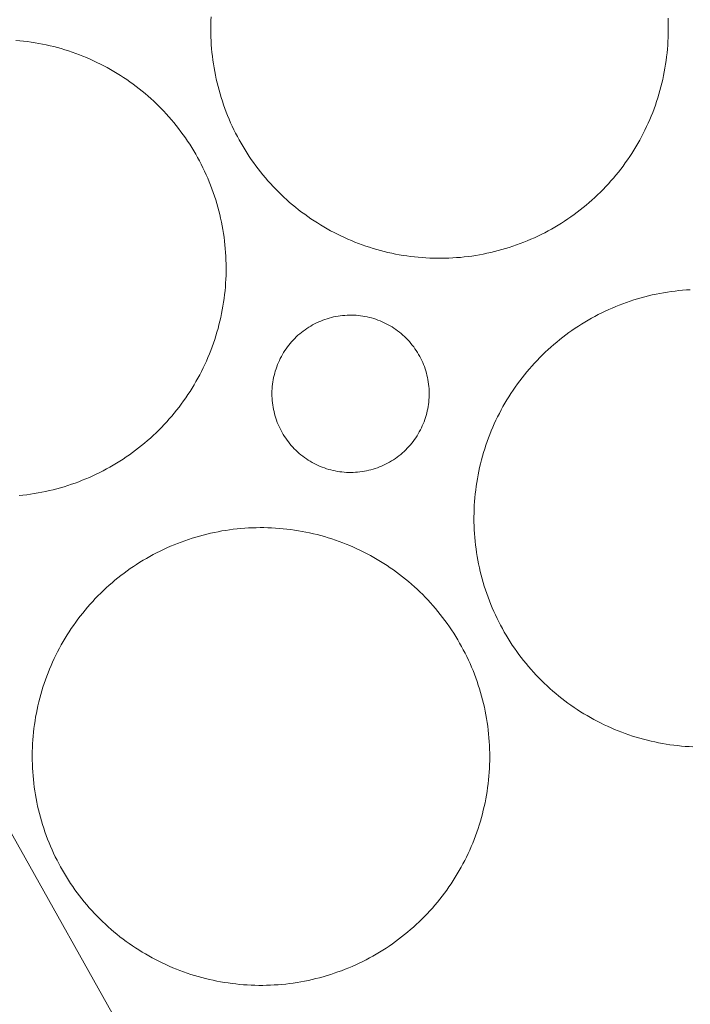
# Model space of a CAD drawing. Header units: metres. Extents: x 80938 to 82288, y 446951 to 448452.
# Tile 58 of 96: x 81626 to 81709, y 447839 to 447961. Entities that reach past the tile are written whole.
import ezdxf

# ---------------------------------------------------------------- set-up
doc = ezdxf.new("R2010")
doc.units = ezdxf.units.M
doc.header["$MEASUREMENT"] = 0
for name, color, linetype, lineweight in [('B-WE-OG-BEBOUWING_BEZINKTANK-GV', 253, 'Continuous', 35), ('B-WE-OG-BEBOUWING_OPSLAGTANK-GV', 253, 'Continuous', 35), ('B-WE-OG-TERREIN_ERF-GV', 253, 'Continuous', 18)]:
    doc.layers.add(name, color=color, linetype=linetype, lineweight=lineweight)

msp = doc.modelspace()

# ---------------------------------------------------------------- linework, layer by layer
at = {"layer": 'B-WE-OG-BEBOUWING_BEZINKTANK-GV', "linetype": 'Continuous', "lineweight": 0}
for points in [[(81649.416, 447961.187), (81649.394, 447960.711), (81649.379, 447960.235), (81649.372, 447959.758), (81649.372, 447959.603), (81649.376, 447959.127), (81649.388, 447958.65), (81649.408, 447958.174), (81649.436, 447957.699), (81649.472, 447957.223), (81649.516, 447956.749), (81649.568, 447956.275), (81649.628, 447955.803), (81649.695, 447955.331), (81649.771, 447954.861), (81649.855, 447954.392), (81649.946, 447953.924), (81650.045, 447953.458), (81650.152, 447952.994), (81650.267, 447952.532), (81650.39, 447952.071), (81650.52, 447951.613), (81650.658, 447951.157), (81650.804, 447950.703), (81650.957, 447950.252), (81651.118, 447949.804), (81651.286, 447949.358), (81651.462, 447948.915), (81651.645, 447948.475), (81651.836, 447948.038), (81652.033, 447947.605), (81652.238, 447947.175), (81652.451, 447946.748), (81652.67, 447946.326), (81652.897, 447945.906), (81653.13, 447945.491), (81653.37, 447945.08), (81653.618, 447944.672), (81653.872, 447944.269), (81654.133, 447943.871), (81654.4, 447943.476), (81654.674, 447943.087), (81654.955, 447942.702), (81655.242, 447942.321), (81655.535, 447941.946), (81655.835, 447941.575), (81656.141, 447941.21), (81656.452, 447940.85), (81656.77, 447940.495), (81657.094, 447940.145), (81657.424, 447939.801), (81657.759, 447939.463), (81658.1, 447939.13), (81658.446, 447938.803), (81658.799, 447938.482), (81659.156, 447938.167), (81659.518, 447937.858), (81659.886, 447937.555), (81660.259, 447937.258), (81660.636, 447936.967), (81661.019, 447936.683), (81661.406, 447936.406), (81661.798, 447936.135), (81662.194, 447935.87), (81662.595, 447935.612), (81663, 447935.361), (81663.409, 447935.117), (81663.822, 447934.88), (81664.239, 447934.649), (81664.66, 447934.426), (81665.084, 447934.21), (81665.513, 447934.001), (81665.944, 447933.799), (81666.379, 447933.604), (81666.817, 447933.417), (81667.258, 447933.238), (81667.703, 447933.065), (81668.15, 447932.9), (81668.599, 447932.743), (81669.052, 447932.593), (81669.506, 447932.451), (81669.963, 447932.316), (81670.423, 447932.189), (81670.884, 447932.07), (81671.347, 447931.959), (81671.812, 447931.855), (81672.279, 447931.76), (81672.747, 447931.672), (81673.217, 447931.592), (81673.688, 447931.52), (81674.16, 447931.455), (81674.633, 447931.399), (81675.107, 447931.351), (81675.582, 447931.31), (81676.057, 447931.278), (81676.533, 447931.254), (81677.009, 447931.237), (81677.486, 447931.229), (81677.962, 447931.229), (81678.438, 447931.236), (81678.915, 447931.252), (81679.39, 447931.275), (81679.866, 447931.307), (81680.341, 447931.346), (81680.815, 447931.394), (81681.288, 447931.449), (81681.76, 447931.513), (81682.231, 447931.584), (81682.701, 447931.663), (81683.169, 447931.75), (81683.636, 447931.845), (81684.102, 447931.948), (81684.565, 447932.059), (81685.027, 447932.177), (81685.486, 447932.303), (81685.943, 447932.437), (81686.398, 447932.578), (81686.851, 447932.727), (81687.301, 447932.884), (81687.748, 447933.048), (81688.192, 447933.22), (81688.634, 447933.399), (81689.072, 447933.585), (81689.508, 447933.779), (81689.94, 447933.98), (81690.368, 447934.189), (81690.793, 447934.404), (81691.214, 447934.627), (81691.632, 447934.856), (81692.045, 447935.093), (81692.455, 447935.337), (81692.86, 447935.587), (81693.261, 447935.844), (81693.658, 447936.108), (81694.05, 447936.378), (81694.438, 447936.655), (81694.821, 447936.939), (81695.199, 447937.229), (81695.572, 447937.525), (81695.94, 447937.827), (81696.303, 447938.136), (81696.661, 447938.45), (81697.014, 447938.771), (81697.361, 447939.097), (81697.702, 447939.429), (81698.038, 447939.767), (81698.368, 447940.111), (81698.693, 447940.46), (81699.011, 447940.814), (81699.324, 447941.174), (81699.63, 447941.539), (81699.93, 447941.909), (81700.224, 447942.284), (81700.512, 447942.663), (81700.793, 447943.048), (81701.068, 447943.437), (81701.336, 447943.831), (81701.598, 447944.229), (81701.852, 447944.632), (81702.1, 447945.039), (81702.341, 447945.45), (81702.576, 447945.865), (81702.803, 447946.283), (81703.023, 447946.706), (81703.236, 447947.132), (81703.442, 447947.562), (81703.64, 447947.995), (81703.831, 447948.431), (81704.015, 447948.871), (81704.192, 447949.313), (81704.361, 447949.759), (81704.522, 447950.207), (81704.676, 447950.658), (81704.823, 447951.111), (81704.962, 447951.567), (81705.093, 447952.025), (81705.216, 447952.485), (81705.332, 447952.948), (81705.44, 447953.412), (81705.54, 447953.878), (81705.632, 447954.345), (81705.716, 447954.814), (81705.793, 447955.284), (81705.861, 447955.756), (81705.922, 447956.228), (81705.975, 447956.702), (81706.019, 447957.176), (81706.056, 447957.651), (81706.085, 447958.127), (81706.106, 447958.603), (81706.118, 447959.079), (81706.123, 447959.555), (81706.12, 447960.032), (81706.109, 447960.508), (81706.09, 447960.984)], [(81625.586, 447901.813), (81626.06, 447901.861), (81626.532, 447901.917), (81627.004, 447901.981), (81627.475, 447902.053), (81627.944, 447902.133), (81628.412, 447902.221), (81628.878, 447902.317), (81629.343, 447902.42), (81629.805, 447902.531), (81630.266, 447902.65), (81630.725, 447902.777), (81631.182, 447902.911), (81631.636, 447903.054), (81632.088, 447903.203), (81632.537, 447903.361), (81632.984, 447903.525), (81633.427, 447903.698), (81633.868, 447903.877), (81634.306, 447904.065), (81634.74, 447904.259), (81635.171, 447904.461), (81635.599, 447904.67), (81636.023, 447904.886), (81636.444, 447905.109), (81636.86, 447905.339), (81637.273, 447905.576), (81637.681, 447905.82), (81638.086, 447906.071), (81638.486, 447906.329), (81638.882, 447906.593), (81639.273, 447906.864), (81639.66, 447907.142), (81640.042, 447907.426), (81640.419, 447907.716), (81640.791, 447908.013), (81641.159, 447908.316), (81641.521, 447908.625), (81641.877, 447908.94), (81642.229, 447909.261), (81642.575, 447909.588), (81642.915, 447909.92), (81643.25, 447910.259), (81643.579, 447910.603), (81643.903, 447910.952), (81644.22, 447911.307), (81644.531, 447911.667), (81644.837, 447912.032), (81645.136, 447912.402), (81645.429, 447912.778), (81645.715, 447913.158), (81645.995, 447913.543), (81646.269, 447913.932), (81646.536, 447914.326), (81646.796, 447914.725), (81647.049, 447915.128), (81647.296, 447915.535), (81647.536, 447915.946), (81647.769, 447916.361), (81647.995, 447916.78), (81648.214, 447917.203), (81648.425, 447917.629), (81648.63, 447918.059), (81648.827, 447918.492), (81649.017, 447918.929), (81649.2, 447919.368), (81649.375, 447919.811), (81649.543, 447920.256), (81649.703, 447920.704), (81649.855, 447921.155), (81650, 447921.609), (81650.138, 447922.064), (81650.267, 447922.522), (81650.389, 447922.982), (81650.504, 447923.444), (81650.61, 447923.908), (81650.709, 447924.374), (81650.8, 447924.841), (81650.883, 447925.31), (81650.958, 447925.78), (81651.025, 447926.251), (81651.084, 447926.723), (81651.135, 447927.197), (81651.179, 447927.671), (81651.214, 447928.146), (81651.242, 447928.621), (81651.261, 447929.096), (81651.272, 447929.572), (81651.276, 447930.048), (81651.271, 447930.524), (81651.258, 447931), (81651.238, 447931.475), (81651.209, 447931.951), (81651.173, 447932.425), (81651.128, 447932.899), (81651.076, 447933.372), (81651.015, 447933.844), (81650.947, 447934.315), (81650.871, 447934.785), (81650.786, 447935.254), (81650.694, 447935.721), (81650.595, 447936.186), (81650.487, 447936.65), (81650.372, 447937.112), (81650.248, 447937.571), (81650.117, 447938.029), (81649.979, 447938.484), (81649.833, 447938.937), (81649.679, 447939.388), (81649.517, 447939.836), (81649.349, 447940.281), (81649.172, 447940.723), (81648.989, 447941.162), (81648.797, 447941.598), (81648.599, 447942.031), (81648.394, 447942.46), (81648.181, 447942.886), (81647.961, 447943.308), (81647.734, 447943.726), (81647.5, 447944.141), (81647.259, 447944.551), (81647.011, 447944.958), (81646.757, 447945.36), (81646.495, 447945.758), (81646.227, 447946.151), (81645.953, 447946.54), (81645.672, 447946.924), (81645.384, 447947.304), (81645.091, 447947.678), (81644.791, 447948.048), (81644.484, 447948.412), (81644.172, 447948.771), (81643.854, 447949.125), (81643.53, 447949.474), (81643.2, 447949.817), (81642.98, 447950.039), (81642.641, 447950.373), (81642.296, 447950.701), (81641.945, 447951.023), (81641.589, 447951.339), (81641.228, 447951.649), (81640.862, 447951.953), (81640.491, 447952.251), (81640.115, 447952.543), (81639.734, 447952.828), (81639.348, 447953.107), (81638.957, 447953.379), (81638.562, 447953.645), (81638.163, 447953.904), (81637.759, 447954.156), (81637.352, 447954.401), (81636.94, 447954.64), (81636.524, 447954.871), (81636.104, 447955.096), (81635.681, 447955.313), (81635.253, 447955.524), (81634.823, 447955.727), (81634.389, 447955.923), (81633.952, 447956.111), (81633.512, 447956.292), (81633.069, 447956.466), (81632.623, 447956.632), (81632.174, 447956.791), (81631.723, 447956.942), (81631.269, 447957.086), (81630.813, 447957.222), (81630.354, 447957.35), (81629.894, 447957.47), (81629.431, 447957.583), (81628.967, 447957.688), (81628.501, 447957.785), (81628.034, 447957.875), (81627.565, 447957.956), (81627.094, 447958.03), (81626.623, 447958.095), (81626.15, 447958.153), (81625.677, 447958.203), (81625.203, 447958.245)], [(81708.859, 447927.338), (81708.383, 447927.308), (81707.908, 447927.27), (81707.434, 447927.225), (81706.961, 447927.171), (81706.488, 447927.109), (81706.017, 447927.04), (81705.547, 447926.962), (81705.078, 447926.877), (81704.611, 447926.784), (81704.145, 447926.683), (81703.681, 447926.574), (81703.219, 447926.457), (81702.759, 447926.333), (81702.302, 447926.201), (81701.846, 447926.061), (81701.393, 447925.914), (81700.942, 447925.759), (81700.495, 447925.597), (81700.049, 447925.427), (81699.607, 447925.249), (81699.168, 447925.064), (81698.732, 447924.872), (81698.299, 447924.673), (81697.87, 447924.466), (81697.444, 447924.252), (81697.022, 447924.031), (81696.604, 447923.803), (81696.19, 447923.568), (81695.779, 447923.326), (81695.373, 447923.077), (81694.971, 447922.822), (81694.573, 447922.56), (81694.18, 447922.291), (81693.791, 447922.015), (81693.407, 447921.733), (81693.028, 447921.445), (81692.653, 447921.15), (81692.284, 447920.849), (81691.92, 447920.542), (81691.561, 447920.229), (81691.207, 447919.909), (81690.859, 447919.584), (81690.516, 447919.253), (81690.179, 447918.917), (81689.847, 447918.574), (81689.521, 447918.227), (81689.202, 447917.874), (81688.888, 447917.515), (81688.58, 447917.151), (81688.278, 447916.783), (81687.983, 447916.409), (81687.694, 447916.03), (81687.411, 447915.646), (81687.135, 447915.258), (81686.865, 447914.865), (81686.602, 447914.468), (81686.346, 447914.067), (81686.097, 447913.661), (81685.854, 447913.251), (81685.618, 447912.837), (81685.389, 447912.419), (81685.168, 447911.997), (81684.953, 447911.572), (81684.746, 447911.143), (81684.545, 447910.71), (81684.353, 447910.275), (81684.167, 447909.836), (81683.989, 447909.394), (81683.818, 447908.949), (81683.655, 447908.501), (81683.499, 447908.051), (81683.351, 447907.598), (81683.21, 447907.143), (81683.078, 447906.686), (81682.953, 447906.226), (81682.835, 447905.764), (81682.725, 447905.3), (81682.624, 447904.835), (81682.53, 447904.368), (81682.444, 447903.899), (81682.365, 447903.429), (81682.295, 447902.958), (81682.233, 447902.486), (81682.178, 447902.012), (81682.131, 447901.538), (81682.093, 447901.063), (81682.062, 447900.588), (81682.04, 447900.112), (81682.025, 447899.636), (81682.018, 447899.159), (81682.018, 447899.004), (81682.022, 447898.528), (81682.034, 447898.051), (81682.054, 447897.575), (81682.082, 447897.1), (81682.118, 447896.624), (81682.162, 447896.15), (81682.214, 447895.677), (81682.274, 447895.204), (81682.341, 447894.732), (81682.417, 447894.262), (81682.501, 447893.793), (81682.592, 447893.325), (81682.691, 447892.859), (81682.798, 447892.395), (81682.913, 447891.933), (81683.036, 447891.472), (81683.166, 447891.014), (81683.304, 447890.558), (81683.45, 447890.104), (81683.603, 447889.653), (81683.764, 447889.205), (81683.932, 447888.759), (81684.108, 447888.316), (81684.291, 447887.876), (81684.481, 447887.439), (81684.679, 447887.006), (81684.884, 447886.576), (81685.097, 447886.149), (81685.316, 447885.726), (81685.542, 447885.307), (81685.776, 447884.892), (81686.016, 447884.481), (81686.264, 447884.073), (81686.518, 447883.67), (81686.778, 447883.271), (81687.046, 447882.877), (81687.32, 447882.488), (81687.6, 447882.102), (81687.887, 447881.722), (81688.181, 447881.347), (81688.48, 447880.976), (81688.786, 447880.611), (81689.098, 447880.251), (81689.416, 447879.896), (81689.74, 447879.546), (81690.069, 447879.202), (81690.405, 447878.864), (81690.746, 447878.531), (81691.092, 447878.204), (81691.444, 447877.883), (81691.801, 447877.567), (81692.164, 447877.258), (81692.532, 447876.955), (81692.904, 447876.659), (81693.282, 447876.368), (81693.664, 447876.084), (81694.052, 447875.806), (81694.443, 447875.535), (81694.84, 447875.271), (81695.24, 447875.013), (81695.645, 447874.762), (81696.054, 447874.518), (81696.468, 447874.28), (81696.885, 447874.05), (81697.305, 447873.827), (81697.73, 447873.61), (81698.158, 447873.401), (81698.59, 447873.199), (81699.025, 447873.005), (81699.463, 447872.818), (81699.904, 447872.638), (81700.348, 447872.466), (81700.795, 447872.301), (81701.245, 447872.143), (81701.697, 447871.993), (81702.152, 447871.851), (81702.609, 447871.717), (81703.068, 447871.59), (81703.529, 447871.471), (81703.993, 447871.359), (81704.458, 447871.256), (81704.924, 447871.16), (81705.393, 447871.072), (81705.862, 447870.992), (81706.333, 447870.92), (81706.805, 447870.856), (81707.279, 447870.799), (81707.753, 447870.751), (81708.227, 447870.711), (81708.703, 447870.678), (81709.179, 447870.654)]]:
    msp.add_lwpolyline(points, dxfattribs=at)
msp.add_lwpolyline([(81655.965, 447897.832), (81655.489, 447897.834), (81655.012, 447897.828), (81654.536, 447897.815), (81654.06, 447897.793), (81653.584, 447897.763), (81653.109, 447897.725), (81652.635, 447897.679), (81652.162, 447897.626), (81651.689, 447897.564), (81651.218, 447897.495), (81650.748, 447897.417), (81650.279, 447897.332), (81649.812, 447897.239), (81649.346, 447897.138), (81648.882, 447897.029), (81648.42, 447896.912), (81647.96, 447896.788), (81647.503, 447896.656), (81647.047, 447896.516), (81646.594, 447896.369), (81646.143, 447896.214), (81645.696, 447896.051), (81645.25, 447895.881), (81644.808, 447895.704), (81644.369, 447895.519), (81643.933, 447895.327), (81643.5, 447895.128), (81643.071, 447894.921), (81642.645, 447894.707), (81642.223, 447894.486), (81641.805, 447894.258), (81641.39, 447894.023), (81640.98, 447893.781), (81640.574, 447893.532), (81640.172, 447893.277), (81639.774, 447893.014), (81639.38, 447892.745), (81638.992, 447892.47), (81638.608, 447892.188), (81638.229, 447891.899), (81637.854, 447891.605), (81637.485, 447891.304), (81637.12, 447890.997), (81636.762, 447890.683), (81636.408, 447890.364), (81636.059, 447890.039), (81635.717, 447889.708), (81635.379, 447889.372), (81635.048, 447889.029), (81634.722, 447888.681), (81634.402, 447888.328), (81634.089, 447887.97), (81633.781, 447887.606), (81633.479, 447887.237), (81633.184, 447886.863), (81632.895, 447886.485), (81632.612, 447886.101), (81632.336, 447885.713), (81632.066, 447885.32), (81631.803, 447884.923), (81631.547, 447884.521), (81631.297, 447884.115), (81631.054, 447883.705), (81630.819, 447883.291), (81630.59, 447882.873), (81630.368, 447882.452), (81630.154, 447882.026), (81629.946, 447881.597), (81629.746, 447881.165), (81629.553, 447880.729), (81629.367, 447880.291), (81629.189, 447879.849), (81629.018, 447879.404), (81628.855, 447878.956), (81628.699, 447878.506), (81628.551, 447878.053), (81628.411, 447877.598), (81628.278, 447877.14), (81628.153, 447876.681), (81628.035, 447876.219), (81627.926, 447875.755), (81627.824, 447875.29), (81627.73, 447874.823), (81627.644, 447874.354), (81627.565, 447873.884), (81627.495, 447873.413), (81627.433, 447872.94), (81627.378, 447872.467), (81627.332, 447871.993), (81627.293, 447871.518), (81627.262, 447871.042), (81627.24, 447870.567), (81627.225, 447870.09), (81627.218, 447869.614), (81627.218, 447869.457), (81627.222, 447868.981), (81627.234, 447868.504), (81627.254, 447868.028), (81627.282, 447867.553), (81627.318, 447867.078), (81627.362, 447866.603), (81627.414, 447866.129), (81627.474, 447865.657), (81627.541, 447865.185), (81627.617, 447864.715), (81627.701, 447864.246), (81627.792, 447863.778), (81627.891, 447863.312), (81627.998, 447862.848), (81628.113, 447862.385), (81628.236, 447861.925), (81628.366, 447861.467), (81628.504, 447861.01), (81628.65, 447860.557), (81628.803, 447860.106), (81628.964, 447859.657), (81629.132, 447859.212), (81629.308, 447858.769), (81629.491, 447858.329), (81629.681, 447857.892), (81629.879, 447857.459), (81630.084, 447857.028), (81630.297, 447856.602), (81630.516, 447856.179), (81630.742, 447855.76), (81630.976, 447855.345), (81631.216, 447854.933), (81631.464, 447854.526), (81631.718, 447854.123), (81631.979, 447853.724), (81632.246, 447853.33), (81632.52, 447852.94), (81632.801, 447852.555), (81633.088, 447852.174), (81633.381, 447851.799), (81633.681, 447851.429), (81633.986, 447851.063), (81634.298, 447850.703), (81634.616, 447850.348), (81634.94, 447849.999), (81635.269, 447849.655), (81635.605, 447849.316), (81635.946, 447848.983), (81636.292, 447848.656), (81636.644, 447848.335), (81637.001, 447848.02), (81637.364, 447847.711), (81637.732, 447847.408), (81638.104, 447847.111), (81638.482, 447846.82), (81638.865, 447846.536), (81639.252, 447846.258), (81639.644, 447845.987), (81640.04, 447845.723), (81640.44, 447845.465), (81640.845, 447845.214), (81641.255, 447844.97), (81641.668, 447844.732), (81642.085, 447844.502), (81642.506, 447844.279), (81642.93, 447844.063), (81643.358, 447843.853), (81643.79, 447843.652), (81644.225, 447843.457), (81644.663, 447843.27), (81645.104, 447843.09), (81645.548, 447842.917), (81645.995, 447842.753), (81646.445, 447842.595), (81646.897, 447842.445), (81647.352, 447842.303), (81647.809, 447842.168), (81648.268, 447842.042), (81648.73, 447841.922), (81649.193, 447841.811), (81649.658, 447841.707), (81650.125, 447841.612), (81650.593, 447841.524), (81651.063, 447841.444), (81651.534, 447841.372), (81652.006, 447841.307), (81652.479, 447841.251), (81652.953, 447841.203), (81653.428, 447841.162), (81653.903, 447841.13), (81654.379, 447841.105), (81654.855, 447841.089), (81655.332, 447841.081), (81655.808, 447841.08), (81656.284, 447841.088), (81656.76, 447841.103), (81657.236, 447841.127), (81657.712, 447841.158), (81658.187, 447841.198), (81658.661, 447841.245), (81659.134, 447841.301), (81659.606, 447841.364), (81660.077, 447841.435), (81660.547, 447841.515), (81661.016, 447841.602), (81661.483, 447841.697), (81661.948, 447841.799), (81662.411, 447841.91), (81662.873, 447842.028), (81663.332, 447842.154), (81663.79, 447842.288), (81664.245, 447842.429), (81664.697, 447842.578), (81665.147, 447842.735), (81665.594, 447842.899), (81666.039, 447843.071), (81666.48, 447843.25), (81666.919, 447843.436), (81667.354, 447843.63), (81667.786, 447843.831), (81668.215, 447844.04), (81668.64, 447844.255), (81669.061, 447844.477), (81669.478, 447844.707), (81669.892, 447844.944), (81670.302, 447845.187), (81670.707, 447845.438), (81671.108, 447845.695), (81671.505, 447845.958), (81671.897, 447846.229), (81672.285, 447846.506), (81672.668, 447846.789), (81673.046, 447847.079), (81673.419, 447847.375), (81673.787, 447847.678), (81674.15, 447847.986), (81674.508, 447848.301), (81674.861, 447848.621), (81675.208, 447848.948), (81675.55, 447849.28), (81675.885, 447849.618), (81676.216, 447849.961), (81676.54, 447850.31), (81676.859, 447850.664), (81677.171, 447851.024), (81677.478, 447851.389), (81677.778, 447851.759), (81678.072, 447852.134), (81678.36, 447852.514), (81678.641, 447852.898), (81678.916, 447853.287), (81679.184, 447853.681), (81679.445, 447854.08), (81679.7, 447854.482), (81679.948, 447854.889), (81680.189, 447855.3), (81680.424, 447855.715), (81680.651, 447856.133), (81680.871, 447856.556), (81681.084, 447856.982), (81681.29, 447857.412), (81681.488, 447857.845), (81681.68, 447858.281), (81681.864, 447858.721), (81682.04, 447859.163), (81682.209, 447859.609), (81682.371, 447860.057), (81682.525, 447860.508), (81682.671, 447860.961), (81682.81, 447861.417), (81682.941, 447861.875), (81683.065, 447862.335), (81683.181, 447862.798), (81683.288, 447863.262), (81683.389, 447863.728), (81683.481, 447864.195), (81683.565, 447864.664), (81683.642, 447865.134), (81683.71, 447865.606), (81683.771, 447866.078), (81683.824, 447866.552), (81683.869, 447867.026), (81683.905, 447867.501), (81683.934, 447867.977), (81683.955, 447868.453), (81683.968, 447868.929), (81683.973, 447869.405), (81683.97, 447869.882), (81683.959, 447870.358), (81683.939, 447870.834), (81683.912, 447871.31), (81683.877, 447871.785), (81683.834, 447872.26), (81683.783, 447872.734), (81683.724, 447873.206), (81683.657, 447873.678), (81683.582, 447874.148), (81683.5, 447874.618), (81683.409, 447875.085), (81683.311, 447875.552), (81683.204, 447876.016), (81683.09, 447876.479), (81682.969, 447876.939), (81682.839, 447877.398), (81682.702, 447877.854), (81682.557, 447878.308), (81682.405, 447878.76), (81682.245, 447879.208), (81682.077, 447879.655), (81681.902, 447880.098), (81681.72, 447880.538), (81681.53, 447880.975), (81681.333, 447881.409), (81681.129, 447881.839), (81680.917, 447882.266), (81680.699, 447882.689), (81680.473, 447883.109), (81680.24, 447883.525), (81680.001, 447883.937), (81679.754, 447884.344), (81679.501, 447884.748), (81679.241, 447885.147), (81678.974, 447885.542), (81678.701, 447885.932), (81678.421, 447886.318), (81678.134, 447886.698), (81677.842, 447887.074), (81677.543, 447887.446), (81677.238, 447887.812), (81676.926, 447888.172), (81676.609, 447888.528), (81676.286, 447888.878), (81675.957, 447889.223), (81675.661, 447889.523), (81675.321, 447889.857), (81674.976, 447890.185), (81674.625, 447890.508), (81674.269, 447890.824), (81673.908, 447891.135), (81673.541, 447891.439), (81673.17, 447891.738), (81672.793, 447892.029), (81672.412, 447892.315), (81672.025, 447892.594), (81671.635, 447892.867), (81671.239, 447893.133), (81670.84, 447893.392), (81670.436, 447893.645), (81670.027, 447893.89), (81669.615, 447894.129), (81669.199, 447894.361), (81668.779, 447894.586), (81668.355, 447894.804), (81667.928, 447895.014), (81667.497, 447895.218), (81667.063, 447895.414), (81666.625, 447895.603), (81666.185, 447895.784), (81665.741, 447895.959), (81665.295, 447896.125), (81664.846, 447896.284), (81664.394, 447896.436), (81663.94, 447896.58), (81663.483, 447896.716), (81663.025, 447896.845), (81662.564, 447896.965), (81662.101, 447897.078), (81661.636, 447897.184), (81661.17, 447897.281), (81660.702, 447897.371), (81660.232, 447897.453), (81659.762, 447897.527), (81659.29, 447897.593), (81658.817, 447897.651), (81658.343, 447897.701), (81657.869, 447897.743), (81657.393, 447897.777), (81656.918, 447897.804), (81656.442, 447897.822)], close=True, dxfattribs=at)
at = {"layer": 'B-WE-OG-BEBOUWING_OPSLAGTANK-GV', "linetype": 'Continuous', "lineweight": 0}
msp.add_lwpolyline([(81667.108, 447924.172), (81666.828, 447924.179), (81666.549, 447924.179), (81666.27, 447924.17), (81665.991, 447924.154), (81665.713, 447924.129), (81665.436, 447924.097), (81665.159, 447924.056), (81664.884, 447924.008), (81664.611, 447923.951), (81664.339, 447923.887), (81664.069, 447923.815), (81663.801, 447923.736), (81663.536, 447923.649), (81663.273, 447923.554), (81663.013, 447923.452), (81662.756, 447923.342), (81662.502, 447923.225), (81662.252, 447923.101), (81662.005, 447922.97), (81661.763, 447922.832), (81661.524, 447922.687), (81661.29, 447922.535), (81661.06, 447922.376), (81660.834, 447922.211), (81660.614, 447922.04), (81660.398, 447921.862), (81660.188, 447921.678), (81659.983, 447921.488), (81659.784, 447921.293), (81659.59, 447921.091), (81659.402, 447920.885), (81659.22, 447920.673), (81659.044, 447920.456), (81658.875, 447920.234), (81658.712, 447920.007), (81658.555, 447919.776), (81658.405, 447919.54), (81658.262, 447919.3), (81658.126, 447919.056), (81657.997, 447918.808), (81657.876, 447918.557), (81657.761, 447918.302), (81657.654, 447918.045), (81657.554, 447917.784), (81657.461, 447917.52), (81657.377, 447917.254), (81657.299, 447916.985), (81657.23, 447916.715), (81657.168, 447916.442), (81657.115, 447916.168), (81657.069, 447915.893), (81657.031, 447915.616), (81657.001, 447915.338), (81656.979, 447915.06), (81656.964, 447914.781), (81656.958, 447914.502), (81656.958, 447914.427), (81656.962, 447914.148), (81656.974, 447913.869), (81656.994, 447913.59), (81657.022, 447913.312), (81657.058, 447913.035), (81657.102, 447912.759), (81657.153, 447912.485), (81657.213, 447912.212), (81657.28, 447911.941), (81657.355, 447911.672), (81657.438, 447911.405), (81657.528, 447911.141), (81657.626, 447910.879), (81657.732, 447910.62), (81657.844, 447910.365), (81657.964, 447910.113), (81658.091, 447909.864), (81658.226, 447909.619), (81658.367, 447909.378), (81658.515, 447909.141), (81658.67, 447908.908), (81658.831, 447908.68), (81658.999, 447908.457), (81659.173, 447908.239), (81659.353, 447908.025), (81659.54, 447907.817), (81659.732, 447907.615), (81659.93, 447907.418), (81660.133, 447907.226), (81660.342, 447907.041), (81660.556, 447906.861), (81660.775, 447906.688), (81660.999, 447906.522), (81661.228, 447906.361), (81661.462, 447906.208), (81661.699, 447906.061), (81661.941, 447905.92), (81662.186, 447905.787), (81662.435, 447905.661), (81662.688, 447905.543), (81662.944, 447905.431), (81663.203, 447905.327), (81663.466, 447905.23), (81663.73, 447905.141), (81663.997, 447905.059), (81664.267, 447904.986), (81664.538, 447904.919), (81664.811, 447904.861), (81665.086, 447904.811), (81665.362, 447904.768), (81665.639, 447904.733), (81665.917, 447904.707), (81666.196, 447904.688), (81666.475, 447904.677), (81666.754, 447904.674), (81667.034, 447904.68), (81667.313, 447904.693), (81667.591, 447904.714), (81667.869, 447904.743), (81668.146, 447904.78), (81668.422, 447904.826), (81668.696, 447904.878), (81668.968, 447904.939), (81669.239, 447905.008), (81669.508, 447905.084), (81669.774, 447905.168), (81670.038, 447905.259), (81670.299, 447905.358), (81670.558, 447905.465), (81670.813, 447905.579), (81671.064, 447905.7), (81671.313, 447905.828), (81671.557, 447905.963), (81671.797, 447906.106), (81672.034, 447906.255), (81672.265, 447906.411), (81672.493, 447906.573), (81672.715, 447906.742), (81672.933, 447906.917), (81673.145, 447907.098), (81673.353, 447907.285), (81673.554, 447907.478), (81673.751, 447907.677), (81673.941, 447907.881), (81674.126, 447908.091), (81674.304, 447908.306), (81674.476, 447908.526), (81674.642, 447908.751), (81674.801, 447908.98), (81674.954, 447909.214), (81675.1, 447909.452), (81675.239, 447909.695), (81675.371, 447909.941), (81675.496, 447910.191), (81675.613, 447910.444), (81675.724, 447910.701), (81675.827, 447910.96), (81675.922, 447911.223), (81676.01, 447911.488), (81676.091, 447911.755), (81676.163, 447912.025), (81676.228, 447912.297), (81676.286, 447912.57), (81676.335, 447912.845), (81676.376, 447913.121), (81676.409, 447913.398), (81676.435, 447913.677), (81676.453, 447913.955), (81676.462, 447914.235), (81676.464, 447914.514), (81676.457, 447914.793), (81676.443, 447915.072), (81676.42, 447915.35), (81676.39, 447915.628), (81676.351, 447915.905), (81676.305, 447916.18), (81676.251, 447916.454), (81676.189, 447916.727), (81676.119, 447916.997), (81676.042, 447917.266), (81675.957, 447917.532), (81675.864, 447917.795), (81675.764, 447918.056), (81675.656, 447918.314), (81675.541, 447918.568), (81675.419, 447918.819), (81675.29, 447919.067), (81675.153, 447919.311), (81675.01, 447919.55), (81674.86, 447919.786), (81674.703, 447920.017), (81674.54, 447920.244), (81674.37, 447920.466), (81674.194, 447920.682), (81674.012, 447920.894), (81673.823, 447921.1), (81673.63, 447921.301), (81673.607, 447921.324), (81673.407, 447921.519), (81673.201, 447921.707), (81672.99, 447921.89), (81672.773, 447922.067), (81672.552, 447922.238), (81672.326, 447922.402), (81672.095, 447922.559), (81671.86, 447922.71), (81671.621, 447922.854), (81671.378, 447922.991), (81671.131, 447923.121), (81670.88, 447923.244), (81670.626, 447923.36), (81670.368, 447923.469), (81670.108, 447923.57), (81669.845, 447923.663), (81669.579, 447923.749), (81669.311, 447923.827), (81669.04, 447923.898), (81668.768, 447923.961), (81668.494, 447924.016), (81668.219, 447924.063), (81667.943, 447924.102), (81667.665, 447924.133), (81667.387, 447924.157)], close=True, dxfattribs=at)
at = {"layer": 'B-WE-OG-TERREIN_ERF-GV', "linetype": 'Continuous', "lineweight": 0}
for points in [[(81660.38, 448061.909), (81620.331, 448041.644), (81593.311, 448047.273), (81589.611, 448027.49), (81552.94, 448009.315), (81543.558, 448004.467), (81573.723, 447950.669), (81584.322, 447956.416), (81593.156, 447940.126), (81582.787, 447934.504), (81680.618, 447760.028), (81713.068, 447777.738), (81760.37, 447803.271), (81762.15, 447877.629), (81724.836, 447941.321)], [(81659.983, 447921.488), (81660.188, 447921.678), (81660.398, 447921.862), (81660.614, 447922.04), (81660.834, 447922.211), (81661.06, 447922.376), (81661.29, 447922.535), (81661.524, 447922.687), (81661.763, 447922.832), (81662.005, 447922.97), (81662.252, 447923.101), (81662.502, 447923.225), (81662.756, 447923.342), (81663.013, 447923.452), (81663.273, 447923.554), (81663.536, 447923.649), (81663.801, 447923.736), (81664.069, 447923.815), (81664.339, 447923.887), (81664.611, 447923.951), (81664.884, 447924.008), (81665.159, 447924.056), (81665.436, 447924.097), (81665.713, 447924.129), (81665.991, 447924.154), (81666.27, 447924.17), (81666.549, 447924.179), (81666.828, 447924.179), (81667.108, 447924.172), (81667.387, 447924.157), (81667.665, 447924.133), (81667.943, 447924.102), (81668.219, 447924.063), (81668.494, 447924.016), (81668.768, 447923.961), (81669.04, 447923.898), (81669.311, 447923.827), (81669.579, 447923.749), (81669.845, 447923.663), (81670.108, 447923.57), (81670.368, 447923.469), (81670.626, 447923.36), (81670.88, 447923.244), (81671.131, 447923.121), (81671.378, 447922.991), (81671.621, 447922.854), (81671.86, 447922.71), (81672.095, 447922.559), (81672.326, 447922.402), (81672.552, 447922.238), (81672.773, 447922.067), (81672.99, 447921.89), (81673.201, 447921.707), (81673.407, 447921.519), (81673.607, 447921.324), (81673.63, 447921.301), (81673.823, 447921.1), (81674.012, 447920.894), (81674.194, 447920.682), (81674.37, 447920.466), (81674.54, 447920.244), (81674.703, 447920.017), (81674.86, 447919.786), (81675.01, 447919.55), (81675.153, 447919.311), (81675.29, 447919.067), (81675.419, 447918.819), (81675.541, 447918.568), (81675.656, 447918.314), (81675.764, 447918.056), (81675.864, 447917.795), (81675.957, 447917.532), (81676.042, 447917.266), (81676.119, 447916.997), (81676.189, 447916.727), (81676.251, 447916.454), (81676.305, 447916.18), (81676.351, 447915.905), (81676.39, 447915.628), (81676.42, 447915.35), (81676.443, 447915.072), (81676.457, 447914.793), (81676.464, 447914.514), (81676.462, 447914.235), (81676.453, 447913.955), (81676.435, 447913.677), (81676.409, 447913.398), (81676.376, 447913.121), (81676.335, 447912.845), (81676.286, 447912.57), (81676.228, 447912.297), (81676.163, 447912.025), (81676.091, 447911.755), (81676.01, 447911.488), (81675.922, 447911.223), (81675.827, 447910.96), (81675.724, 447910.701), (81675.613, 447910.444), (81675.496, 447910.191), (81675.371, 447909.941), (81675.239, 447909.695), (81675.1, 447909.452), (81674.954, 447909.214), (81674.801, 447908.98), (81674.642, 447908.751), (81674.476, 447908.526), (81674.304, 447908.306), (81674.126, 447908.091), (81673.941, 447907.881), (81673.751, 447907.677), (81673.554, 447907.478), (81673.353, 447907.285), (81673.145, 447907.098), (81672.933, 447906.917), (81672.715, 447906.742), (81672.493, 447906.573), (81672.265, 447906.411), (81672.034, 447906.255), (81671.797, 447906.106), (81671.557, 447905.963), (81671.313, 447905.828), (81671.064, 447905.7), (81670.813, 447905.579), (81670.558, 447905.465), (81670.299, 447905.358), (81670.038, 447905.259), (81669.774, 447905.168), (81669.508, 447905.084), (81669.239, 447905.008), (81668.968, 447904.939), (81668.696, 447904.878), (81668.422, 447904.826), (81668.146, 447904.78), (81667.869, 447904.743), (81667.591, 447904.714), (81667.313, 447904.693), (81667.034, 447904.68), (81666.754, 447904.674), (81666.475, 447904.677), (81666.196, 447904.688), (81665.917, 447904.707), (81665.639, 447904.733), (81665.362, 447904.768), (81665.086, 447904.811), (81664.811, 447904.861), (81664.538, 447904.919), (81664.267, 447904.986), (81663.997, 447905.059), (81663.73, 447905.141), (81663.466, 447905.23), (81663.203, 447905.327), (81662.944, 447905.431), (81662.688, 447905.543), (81662.435, 447905.661), (81662.186, 447905.787), (81661.941, 447905.92), (81661.699, 447906.061), (81661.462, 447906.208), (81661.228, 447906.361), (81660.999, 447906.522), (81660.775, 447906.688), (81660.556, 447906.861), (81660.342, 447907.041), (81660.133, 447907.226), (81659.93, 447907.418), (81659.732, 447907.615), (81659.54, 447907.817), (81659.353, 447908.025), (81659.173, 447908.239), (81658.999, 447908.457), (81658.831, 447908.68), (81658.67, 447908.908), (81658.515, 447909.141), (81658.367, 447909.378), (81658.226, 447909.619), (81658.091, 447909.864), (81657.964, 447910.113), (81657.844, 447910.365), (81657.732, 447910.62), (81657.626, 447910.879), (81657.528, 447911.141), (81657.438, 447911.405), (81657.355, 447911.672), (81657.28, 447911.941), (81657.213, 447912.212), (81657.153, 447912.485), (81657.102, 447912.759), (81657.058, 447913.035), (81657.022, 447913.312), (81656.994, 447913.59), (81656.974, 447913.869), (81656.962, 447914.148), (81656.958, 447914.427), (81656.958, 447914.502), (81656.964, 447914.781), (81656.979, 447915.06), (81657.001, 447915.338), (81657.031, 447915.616), (81657.069, 447915.893), (81657.115, 447916.168), (81657.168, 447916.442), (81657.23, 447916.715), (81657.299, 447916.985), (81657.377, 447917.254), (81657.461, 447917.52), (81657.554, 447917.784), (81657.654, 447918.045), (81657.761, 447918.302), (81657.876, 447918.557), (81657.997, 447918.808), (81658.126, 447919.056), (81658.262, 447919.3), (81658.405, 447919.54), (81658.555, 447919.776), (81658.712, 447920.007), (81658.875, 447920.234), (81659.044, 447920.456), (81659.22, 447920.673), (81659.402, 447920.885), (81659.59, 447921.091), (81659.784, 447921.293)], [(81660.547, 447841.515), (81660.077, 447841.435), (81659.606, 447841.364), (81659.134, 447841.301), (81658.661, 447841.245), (81658.187, 447841.198), (81657.712, 447841.158), (81657.236, 447841.127), (81656.76, 447841.103), (81656.284, 447841.088), (81655.808, 447841.08), (81655.332, 447841.081), (81654.855, 447841.089), (81654.379, 447841.105), (81653.903, 447841.13), (81653.428, 447841.162), (81652.953, 447841.203), (81652.479, 447841.251), (81652.006, 447841.307), (81651.534, 447841.372), (81651.063, 447841.444), (81650.593, 447841.524), (81650.125, 447841.612), (81649.658, 447841.707), (81649.193, 447841.811), (81648.73, 447841.922), (81648.268, 447842.042), (81647.809, 447842.168), (81647.352, 447842.303), (81646.897, 447842.445), (81646.445, 447842.595), (81645.995, 447842.753), (81645.548, 447842.917), (81645.104, 447843.09), (81644.663, 447843.27), (81644.225, 447843.457), (81643.79, 447843.652), (81643.358, 447843.853), (81642.93, 447844.063), (81642.506, 447844.279), (81642.085, 447844.502), (81641.668, 447844.732), (81641.255, 447844.97), (81640.845, 447845.214), (81640.44, 447845.465), (81640.04, 447845.723), (81639.644, 447845.987), (81639.252, 447846.258), (81638.865, 447846.536), (81638.482, 447846.82), (81638.104, 447847.111), (81637.732, 447847.408), (81637.364, 447847.711), (81637.001, 447848.02), (81636.644, 447848.335), (81636.292, 447848.656), (81635.946, 447848.983), (81635.605, 447849.316), (81635.269, 447849.655), (81634.94, 447849.999), (81634.616, 447850.348), (81634.298, 447850.703), (81633.986, 447851.063), (81633.681, 447851.429), (81633.381, 447851.799), (81633.088, 447852.174), (81632.801, 447852.555), (81632.52, 447852.94), (81632.246, 447853.33), (81631.979, 447853.724), (81631.718, 447854.123), (81631.464, 447854.526), (81631.216, 447854.933), (81630.976, 447855.345), (81630.742, 447855.76), (81630.516, 447856.179), (81630.297, 447856.602), (81630.084, 447857.028), (81629.879, 447857.459), (81629.681, 447857.892), (81629.491, 447858.329), (81629.308, 447858.769), (81629.132, 447859.212), (81628.964, 447859.657), (81628.803, 447860.106), (81628.65, 447860.557), (81628.504, 447861.01), (81628.366, 447861.467), (81628.236, 447861.925), (81628.113, 447862.385), (81627.998, 447862.848), (81627.891, 447863.312), (81627.792, 447863.778), (81627.701, 447864.246), (81627.617, 447864.715), (81627.541, 447865.185), (81627.474, 447865.657), (81627.414, 447866.129), (81627.362, 447866.603), (81627.318, 447867.078), (81627.282, 447867.553), (81627.254, 447868.028), (81627.234, 447868.504), (81627.222, 447868.981), (81627.218, 447869.457), (81627.218, 447869.614), (81627.225, 447870.09), (81627.24, 447870.567), (81627.262, 447871.042), (81627.293, 447871.518), (81627.332, 447871.993), (81627.378, 447872.467), (81627.433, 447872.94), (81627.495, 447873.413), (81627.565, 447873.884), (81627.644, 447874.354), (81627.73, 447874.823), (81627.824, 447875.29), (81627.926, 447875.755), (81628.035, 447876.219), (81628.153, 447876.681), (81628.278, 447877.14), (81628.411, 447877.598), (81628.551, 447878.053), (81628.699, 447878.506), (81628.855, 447878.956), (81629.018, 447879.404), (81629.189, 447879.849), (81629.367, 447880.291), (81629.553, 447880.729), (81629.746, 447881.165), (81629.946, 447881.597), (81630.154, 447882.026), (81630.368, 447882.452), (81630.59, 447882.873), (81630.819, 447883.291), (81631.054, 447883.705), (81631.297, 447884.115), (81631.547, 447884.521), (81631.803, 447884.923), (81632.066, 447885.32), (81632.336, 447885.713), (81632.612, 447886.101), (81632.895, 447886.485), (81633.184, 447886.863), (81633.479, 447887.237), (81633.781, 447887.606), (81634.089, 447887.97), (81634.402, 447888.328), (81634.722, 447888.681), (81635.048, 447889.029), (81635.379, 447889.372), (81635.717, 447889.708), (81636.059, 447890.039), (81636.408, 447890.364), (81636.762, 447890.683), (81637.12, 447890.997), (81637.485, 447891.304), (81637.854, 447891.605), (81638.229, 447891.899), (81638.608, 447892.188), (81638.992, 447892.47), (81639.38, 447892.745), (81639.774, 447893.014), (81640.172, 447893.277), (81640.574, 447893.532), (81640.98, 447893.781), (81641.39, 447894.023), (81641.805, 447894.258), (81642.223, 447894.486), (81642.645, 447894.707), (81643.071, 447894.921), (81643.5, 447895.128), (81643.933, 447895.327), (81644.369, 447895.519), (81644.808, 447895.704), (81645.25, 447895.881), (81645.696, 447896.051), (81646.143, 447896.214), (81646.594, 447896.369), (81647.047, 447896.516), (81647.503, 447896.656), (81647.96, 447896.788), (81648.42, 447896.912), (81648.882, 447897.029), (81649.346, 447897.138), (81649.812, 447897.239), (81650.279, 447897.332), (81650.748, 447897.417), (81651.218, 447897.495), (81651.689, 447897.564), (81652.162, 447897.626), (81652.635, 447897.679), (81653.109, 447897.725), (81653.584, 447897.763), (81654.06, 447897.793), (81654.536, 447897.815), (81655.012, 447897.828), (81655.489, 447897.834), (81655.965, 447897.832), (81656.442, 447897.822), (81656.918, 447897.804), (81657.393, 447897.777), (81657.869, 447897.743), (81658.343, 447897.701), (81658.817, 447897.651), (81659.29, 447897.593), (81659.762, 447897.527), (81660.232, 447897.453), (81660.702, 447897.371), (81661.17, 447897.281), (81661.636, 447897.184), (81662.101, 447897.078), (81662.564, 447896.965), (81663.025, 447896.845), (81663.483, 447896.716), (81663.94, 447896.58), (81664.394, 447896.436), (81664.846, 447896.284), (81665.295, 447896.125), (81665.741, 447895.959), (81666.185, 447895.784), (81666.625, 447895.603), (81667.063, 447895.414), (81667.497, 447895.218), (81667.928, 447895.014), (81668.355, 447894.804), (81668.779, 447894.586), (81669.199, 447894.361), (81669.615, 447894.129), (81670.027, 447893.89), (81670.436, 447893.645), (81670.84, 447893.392), (81671.239, 447893.133), (81671.635, 447892.867), (81672.025, 447892.594), (81672.412, 447892.315), (81672.793, 447892.029), (81673.17, 447891.738), (81673.541, 447891.439), (81673.908, 447891.135), (81674.269, 447890.824), (81674.625, 447890.508), (81674.976, 447890.185), (81675.321, 447889.857), (81675.661, 447889.523), (81675.957, 447889.223), (81676.286, 447888.878), (81676.609, 447888.528), (81676.926, 447888.172), (81677.238, 447887.812), (81677.543, 447887.446), (81677.842, 447887.074), (81678.134, 447886.698), (81678.421, 447886.318), (81678.701, 447885.932), (81678.974, 447885.542), (81679.241, 447885.147), (81679.501, 447884.748), (81679.754, 447884.344), (81680.001, 447883.937), (81680.24, 447883.525), (81680.473, 447883.109), (81680.699, 447882.689), (81680.917, 447882.266), (81681.129, 447881.839), (81681.333, 447881.409), (81681.53, 447880.975), (81681.72, 447880.538), (81681.902, 447880.098), (81682.077, 447879.655), (81682.245, 447879.208), (81682.405, 447878.76), (81682.557, 447878.308), (81682.702, 447877.854), (81682.839, 447877.398), (81682.969, 447876.939), (81683.09, 447876.479), (81683.204, 447876.016), (81683.311, 447875.552), (81683.409, 447875.085), (81683.5, 447874.618), (81683.582, 447874.148), (81683.657, 447873.678), (81683.724, 447873.206), (81683.783, 447872.734), (81683.834, 447872.26), (81683.877, 447871.785), (81683.912, 447871.31), (81683.939, 447870.834), (81683.959, 447870.358), (81683.97, 447869.882), (81683.973, 447869.405), (81683.968, 447868.929), (81683.955, 447868.453), (81683.934, 447867.977), (81683.905, 447867.501), (81683.869, 447867.026), (81683.824, 447866.552), (81683.771, 447866.078), (81683.71, 447865.606), (81683.642, 447865.134), (81683.565, 447864.664), (81683.481, 447864.195), (81683.389, 447863.728), (81683.288, 447863.262), (81683.181, 447862.798), (81683.065, 447862.335), (81682.941, 447861.875), (81682.81, 447861.417), (81682.671, 447860.961), (81682.525, 447860.508), (81682.371, 447860.057), (81682.209, 447859.609), (81682.04, 447859.163), (81681.864, 447858.721), (81681.68, 447858.281), (81681.488, 447857.845), (81681.29, 447857.412), (81681.084, 447856.982), (81680.871, 447856.556), (81680.651, 447856.133), (81680.424, 447855.715), (81680.189, 447855.3), (81679.948, 447854.889), (81679.7, 447854.482), (81679.445, 447854.08), (81679.184, 447853.681), (81678.916, 447853.287), (81678.641, 447852.898), (81678.36, 447852.514), (81678.072, 447852.134), (81677.778, 447851.759), (81677.478, 447851.389), (81677.171, 447851.024), (81676.859, 447850.664), (81676.54, 447850.31), (81676.216, 447849.961), (81675.885, 447849.618), (81675.55, 447849.28), (81675.208, 447848.948), (81674.861, 447848.621), (81674.508, 447848.301), (81674.15, 447847.986), (81673.787, 447847.678), (81673.419, 447847.375), (81673.046, 447847.079), (81672.668, 447846.789), (81672.285, 447846.506), (81671.897, 447846.229), (81671.505, 447845.958), (81671.108, 447845.695), (81670.707, 447845.438), (81670.302, 447845.187), (81669.892, 447844.944), (81669.478, 447844.707), (81669.061, 447844.477), (81668.64, 447844.255), (81668.215, 447844.04), (81667.786, 447843.831), (81667.354, 447843.63), (81666.919, 447843.436), (81666.48, 447843.25), (81666.039, 447843.071), (81665.594, 447842.899), (81665.147, 447842.735), (81664.697, 447842.578), (81664.245, 447842.429), (81663.79, 447842.288), (81663.332, 447842.154), (81662.873, 447842.028), (81662.411, 447841.91), (81661.948, 447841.799), (81661.483, 447841.697), (81661.016, 447841.602)]]:
    msp.add_lwpolyline(points, close=True, dxfattribs=at)
for points in [[(81680.618, 447760.028), (81582.787, 447934.504), (81581.845, 447933.993), (81573.011, 447950.283), (81573.723, 447950.669), (81543.558, 448004.467)], [(81706.09, 447960.984), (81706.109, 447960.508), (81706.12, 447960.032), (81706.123, 447959.555), (81706.118, 447959.079), (81706.106, 447958.603), (81706.085, 447958.127), (81706.056, 447957.651), (81706.019, 447957.176), (81705.975, 447956.702), (81705.922, 447956.228), (81705.861, 447955.756), (81705.793, 447955.284), (81705.716, 447954.814), (81705.632, 447954.345), (81705.54, 447953.878), (81705.44, 447953.412), (81705.332, 447952.948), (81705.216, 447952.485), (81705.093, 447952.025), (81704.962, 447951.567), (81704.823, 447951.111), (81704.676, 447950.658), (81704.522, 447950.207), (81704.361, 447949.759), (81704.192, 447949.313), (81704.015, 447948.871), (81703.831, 447948.431), (81703.64, 447947.995), (81703.442, 447947.562), (81703.236, 447947.132), (81703.023, 447946.706), (81702.803, 447946.283), (81702.576, 447945.865), (81702.341, 447945.45), (81702.1, 447945.039), (81701.852, 447944.632), (81701.598, 447944.229), (81701.336, 447943.831), (81701.068, 447943.437), (81700.793, 447943.048), (81700.512, 447942.663), (81700.224, 447942.284), (81699.93, 447941.909), (81699.63, 447941.539), (81699.324, 447941.174), (81699.011, 447940.814), (81698.693, 447940.46), (81698.368, 447940.111), (81698.038, 447939.767), (81697.702, 447939.429), (81697.361, 447939.097), (81697.014, 447938.771), (81696.661, 447938.45), (81696.303, 447938.136), (81695.94, 447937.827), (81695.572, 447937.525), (81695.199, 447937.229), (81694.821, 447936.939), (81694.438, 447936.655), (81694.05, 447936.378), (81693.658, 447936.108), (81693.261, 447935.844), (81692.86, 447935.587), (81692.455, 447935.337), (81692.045, 447935.093), (81691.632, 447934.856), (81691.214, 447934.627), (81690.793, 447934.404), (81690.368, 447934.189), (81689.94, 447933.98), (81689.508, 447933.779), (81689.072, 447933.585), (81688.634, 447933.399), (81688.192, 447933.22), (81687.748, 447933.048), (81687.301, 447932.884), (81686.851, 447932.727), (81686.398, 447932.578), (81685.943, 447932.437), (81685.486, 447932.303), (81685.027, 447932.177), (81684.565, 447932.059), (81684.102, 447931.948), (81683.636, 447931.845), (81683.169, 447931.75), (81682.701, 447931.663), (81682.231, 447931.584), (81681.76, 447931.513), (81681.288, 447931.449), (81680.815, 447931.394), (81680.341, 447931.346), (81679.866, 447931.307), (81679.39, 447931.275), (81678.915, 447931.252), (81678.438, 447931.236), (81677.962, 447931.229), (81677.486, 447931.229), (81677.009, 447931.237), (81676.533, 447931.254), (81676.057, 447931.278), (81675.582, 447931.31), (81675.107, 447931.351), (81674.633, 447931.399), (81674.16, 447931.455), (81673.688, 447931.52), (81673.217, 447931.592), (81672.747, 447931.672), (81672.279, 447931.76), (81671.812, 447931.855), (81671.347, 447931.959), (81670.884, 447932.07), (81670.423, 447932.189), (81669.963, 447932.316), (81669.506, 447932.451), (81669.052, 447932.593), (81668.599, 447932.743), (81668.15, 447932.9), (81667.703, 447933.065), (81667.258, 447933.238), (81666.817, 447933.417), (81666.379, 447933.604), (81665.944, 447933.799), (81665.513, 447934.001), (81665.084, 447934.21), (81664.66, 447934.426), (81664.239, 447934.649), (81663.822, 447934.88), (81663.409, 447935.117), (81663, 447935.361), (81662.595, 447935.612), (81662.194, 447935.87), (81661.798, 447936.135), (81661.406, 447936.406), (81661.019, 447936.683), (81660.636, 447936.967), (81660.259, 447937.258), (81659.886, 447937.555), (81659.518, 447937.858), (81659.156, 447938.167), (81658.799, 447938.482), (81658.446, 447938.803), (81658.1, 447939.13), (81657.759, 447939.463), (81657.424, 447939.801), (81657.094, 447940.145), (81656.77, 447940.495), (81656.452, 447940.85), (81656.141, 447941.21), (81655.835, 447941.575), (81655.535, 447941.946), (81655.242, 447942.321), (81654.955, 447942.702), (81654.674, 447943.087), (81654.4, 447943.476), (81654.133, 447943.871), (81653.872, 447944.269), (81653.618, 447944.672), (81653.37, 447945.08), (81653.13, 447945.491), (81652.897, 447945.906), (81652.67, 447946.326), (81652.451, 447946.748), (81652.238, 447947.175), (81652.033, 447947.605), (81651.836, 447948.038), (81651.645, 447948.475), (81651.462, 447948.915), (81651.286, 447949.358), (81651.118, 447949.804), (81650.957, 447950.252), (81650.804, 447950.703), (81650.658, 447951.157), (81650.52, 447951.613), (81650.39, 447952.071), (81650.267, 447952.532), (81650.152, 447952.994), (81650.045, 447953.458), (81649.946, 447953.924), (81649.855, 447954.392), (81649.771, 447954.861), (81649.695, 447955.331), (81649.628, 447955.803), (81649.568, 447956.275), (81649.516, 447956.749), (81649.472, 447957.223), (81649.436, 447957.699), (81649.408, 447958.174), (81649.388, 447958.65), (81649.376, 447959.127), (81649.372, 447959.603), (81649.372, 447959.758), (81649.379, 447960.235), (81649.394, 447960.711), (81649.416, 447961.187)], [(81625.203, 447958.245), (81625.677, 447958.203), (81626.15, 447958.153), (81626.623, 447958.095), (81627.094, 447958.03), (81627.565, 447957.956), (81628.034, 447957.875), (81628.501, 447957.785), (81628.967, 447957.688), (81629.431, 447957.583), (81629.894, 447957.47), (81630.354, 447957.35), (81630.813, 447957.222), (81631.269, 447957.086), (81631.723, 447956.942), (81632.174, 447956.791), (81632.623, 447956.632), (81633.069, 447956.466), (81633.512, 447956.292), (81633.952, 447956.111), (81634.389, 447955.923), (81634.823, 447955.727), (81635.253, 447955.524), (81635.681, 447955.313), (81636.104, 447955.096), (81636.524, 447954.871), (81636.94, 447954.64), (81637.352, 447954.401), (81637.759, 447954.156), (81638.163, 447953.904), (81638.562, 447953.645), (81638.957, 447953.379), (81639.348, 447953.107), (81639.734, 447952.828), (81640.115, 447952.543), (81640.491, 447952.251), (81640.862, 447951.953), (81641.228, 447951.649), (81641.589, 447951.339), (81641.945, 447951.023), (81642.296, 447950.701), (81642.641, 447950.373), (81642.98, 447950.039), (81643.2, 447949.817), (81643.53, 447949.474), (81643.854, 447949.125), (81644.172, 447948.771), (81644.484, 447948.412), (81644.791, 447948.048), (81645.091, 447947.678), (81645.384, 447947.304), (81645.672, 447946.924), (81645.953, 447946.54), (81646.227, 447946.151), (81646.495, 447945.758), (81646.757, 447945.36), (81647.011, 447944.958), (81647.259, 447944.551), (81647.5, 447944.141), (81647.734, 447943.726), (81647.961, 447943.308), (81648.181, 447942.886), (81648.394, 447942.46), (81648.599, 447942.031), (81648.797, 447941.598), (81648.989, 447941.162), (81649.172, 447940.723), (81649.349, 447940.281), (81649.517, 447939.836), (81649.679, 447939.388), (81649.833, 447938.937), (81649.979, 447938.484), (81650.117, 447938.029), (81650.248, 447937.571), (81650.372, 447937.112), (81650.487, 447936.65), (81650.595, 447936.186), (81650.694, 447935.721), (81650.786, 447935.254), (81650.871, 447934.785), (81650.947, 447934.315), (81651.015, 447933.844), (81651.076, 447933.372), (81651.128, 447932.899), (81651.173, 447932.425), (81651.209, 447931.951), (81651.238, 447931.475), (81651.258, 447931), (81651.271, 447930.524), (81651.276, 447930.048), (81651.272, 447929.572), (81651.261, 447929.096), (81651.242, 447928.621), (81651.214, 447928.146), (81651.179, 447927.671), (81651.135, 447927.197), (81651.084, 447926.723), (81651.025, 447926.251), (81650.958, 447925.78), (81650.883, 447925.31), (81650.8, 447924.841), (81650.709, 447924.374), (81650.61, 447923.908), (81650.504, 447923.444), (81650.389, 447922.982), (81650.267, 447922.522), (81650.138, 447922.064), (81650, 447921.609), (81649.855, 447921.155), (81649.703, 447920.704), (81649.543, 447920.256), (81649.375, 447919.811), (81649.2, 447919.368), (81649.017, 447918.929), (81648.827, 447918.492), (81648.63, 447918.059), (81648.425, 447917.629), (81648.214, 447917.203), (81647.995, 447916.78), (81647.769, 447916.361), (81647.536, 447915.946), (81647.296, 447915.535), (81647.049, 447915.128), (81646.796, 447914.725), (81646.536, 447914.326), (81646.269, 447913.932), (81645.995, 447913.543), (81645.715, 447913.158), (81645.429, 447912.778), (81645.136, 447912.402), (81644.837, 447912.032), (81644.531, 447911.667), (81644.22, 447911.307), (81643.903, 447910.952), (81643.579, 447910.603), (81643.25, 447910.259), (81642.915, 447909.92), (81642.575, 447909.588), (81642.229, 447909.261), (81641.877, 447908.94), (81641.521, 447908.625), (81641.159, 447908.316), (81640.791, 447908.013), (81640.419, 447907.716), (81640.042, 447907.426), (81639.66, 447907.142), (81639.273, 447906.864), (81638.882, 447906.593), (81638.486, 447906.329), (81638.086, 447906.071), (81637.681, 447905.82), (81637.273, 447905.576), (81636.86, 447905.339), (81636.444, 447905.109), (81636.023, 447904.886), (81635.599, 447904.67), (81635.171, 447904.461), (81634.74, 447904.259), (81634.306, 447904.065), (81633.868, 447903.877), (81633.427, 447903.698), (81632.984, 447903.525), (81632.537, 447903.361), (81632.088, 447903.203), (81631.636, 447903.054), (81631.182, 447902.911), (81630.725, 447902.777), (81630.266, 447902.65), (81629.805, 447902.531), (81629.343, 447902.42), (81628.878, 447902.317), (81628.412, 447902.221), (81627.944, 447902.133), (81627.475, 447902.053), (81627.004, 447901.981), (81626.532, 447901.917), (81626.06, 447901.861), (81625.586, 447901.813)], [(81709.179, 447870.654), (81708.703, 447870.678), (81708.227, 447870.711), (81707.753, 447870.751), (81707.279, 447870.799), (81706.805, 447870.856), (81706.333, 447870.92), (81705.862, 447870.992), (81705.393, 447871.072), (81704.924, 447871.16), (81704.458, 447871.256), (81703.993, 447871.359), (81703.529, 447871.471), (81703.068, 447871.59), (81702.609, 447871.717), (81702.152, 447871.851), (81701.697, 447871.993), (81701.245, 447872.143), (81700.795, 447872.301), (81700.348, 447872.466), (81699.904, 447872.638), (81699.463, 447872.818), (81699.025, 447873.005), (81698.59, 447873.199), (81698.158, 447873.401), (81697.73, 447873.61), (81697.305, 447873.827), (81696.885, 447874.05), (81696.468, 447874.28), (81696.054, 447874.518), (81695.645, 447874.762), (81695.24, 447875.013), (81694.84, 447875.271), (81694.443, 447875.535), (81694.052, 447875.806), (81693.664, 447876.084), (81693.282, 447876.368), (81692.904, 447876.659), (81692.532, 447876.955), (81692.164, 447877.258), (81691.801, 447877.567), (81691.444, 447877.883), (81691.092, 447878.204), (81690.746, 447878.531), (81690.405, 447878.864), (81690.069, 447879.202), (81689.74, 447879.546), (81689.416, 447879.896), (81689.098, 447880.251), (81688.786, 447880.611), (81688.48, 447880.976), (81688.181, 447881.347), (81687.887, 447881.722), (81687.6, 447882.102), (81687.32, 447882.488), (81687.046, 447882.877), (81686.778, 447883.271), (81686.518, 447883.67), (81686.264, 447884.073), (81686.016, 447884.481), (81685.776, 447884.892), (81685.542, 447885.307), (81685.316, 447885.726), (81685.097, 447886.149), (81684.884, 447886.576), (81684.679, 447887.006), (81684.481, 447887.439), (81684.291, 447887.876), (81684.108, 447888.316), (81683.932, 447888.759), (81683.764, 447889.205), (81683.603, 447889.653), (81683.45, 447890.104), (81683.304, 447890.558), (81683.166, 447891.014), (81683.036, 447891.472), (81682.913, 447891.933), (81682.798, 447892.395), (81682.691, 447892.859), (81682.592, 447893.325), (81682.501, 447893.793), (81682.417, 447894.262), (81682.341, 447894.732), (81682.274, 447895.204), (81682.214, 447895.677), (81682.162, 447896.15), (81682.118, 447896.624), (81682.082, 447897.1), (81682.054, 447897.575), (81682.034, 447898.051), (81682.022, 447898.528), (81682.018, 447899.004), (81682.018, 447899.159), (81682.025, 447899.636), (81682.04, 447900.112), (81682.062, 447900.588), (81682.093, 447901.063), (81682.131, 447901.538), (81682.178, 447902.012), (81682.233, 447902.486), (81682.295, 447902.958), (81682.365, 447903.429), (81682.444, 447903.899), (81682.53, 447904.368), (81682.624, 447904.835), (81682.725, 447905.3), (81682.835, 447905.764), (81682.953, 447906.226), (81683.078, 447906.686), (81683.21, 447907.143), (81683.351, 447907.598), (81683.499, 447908.051), (81683.655, 447908.501), (81683.818, 447908.949), (81683.989, 447909.394), (81684.167, 447909.836), (81684.353, 447910.275), (81684.545, 447910.71), (81684.746, 447911.143), (81684.953, 447911.572), (81685.168, 447911.997), (81685.389, 447912.419), (81685.618, 447912.837), (81685.854, 447913.251), (81686.097, 447913.661), (81686.346, 447914.067), (81686.602, 447914.468), (81686.865, 447914.865), (81687.135, 447915.258), (81687.411, 447915.646), (81687.694, 447916.03), (81687.983, 447916.409), (81688.278, 447916.783), (81688.58, 447917.151), (81688.888, 447917.515), (81689.202, 447917.874), (81689.521, 447918.227), (81689.847, 447918.574), (81690.179, 447918.917), (81690.516, 447919.253), (81690.859, 447919.584), (81691.207, 447919.909), (81691.561, 447920.229), (81691.92, 447920.542), (81692.284, 447920.849), (81692.653, 447921.15), (81693.028, 447921.445), (81693.407, 447921.733), (81693.791, 447922.015), (81694.18, 447922.291), (81694.573, 447922.56), (81694.971, 447922.822), (81695.373, 447923.077), (81695.779, 447923.326), (81696.19, 447923.568), (81696.604, 447923.803), (81697.022, 447924.031), (81697.444, 447924.252), (81697.87, 447924.466), (81698.299, 447924.673), (81698.732, 447924.872), (81699.168, 447925.064), (81699.607, 447925.249), (81700.049, 447925.427), (81700.495, 447925.597), (81700.942, 447925.759), (81701.393, 447925.914), (81701.846, 447926.061), (81702.302, 447926.201), (81702.759, 447926.333), (81703.219, 447926.457), (81703.681, 447926.574), (81704.145, 447926.683), (81704.611, 447926.784), (81705.078, 447926.877), (81705.547, 447926.962), (81706.017, 447927.04), (81706.488, 447927.109), (81706.961, 447927.171), (81707.434, 447927.225), (81707.908, 447927.27), (81708.383, 447927.308), (81708.859, 447927.338)]]:
    msp.add_lwpolyline(points, dxfattribs=at)

doc.saveas('drawing.dxf')
